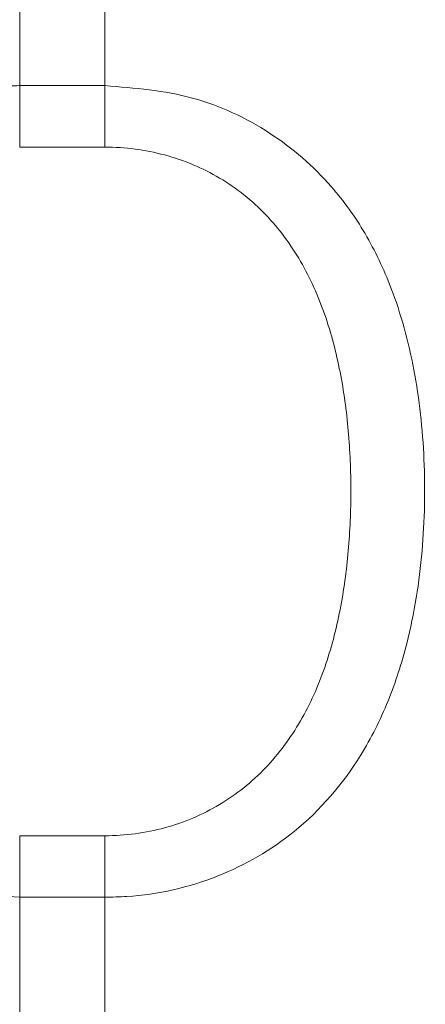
# Model space of a CAD drawing. Header units: millimetres. Extents: x 165 to 832, y 42 to 879.
# Tile 4 of 24: x 190 to 204, y 101 to 136. Entities that reach past the tile are written whole.
import ezdxf

# ---------------------------------------------------------------- set-up
doc = ezdxf.new("R2010")
doc.units = ezdxf.units.MM

msp = doc.modelspace()

# ---------------------------------------------------------------- linework, layer by layer
at = {"color": 7, "linetype": 'Continuous', "lineweight": 15}
for p, q in [((189.633, 139.58), (189.633, 133.81)), ((192.633, 133.81), (192.633, 139.58)), ((189.633, 133.81), (189.633, 131.644)), ((189.633, 133.81), (192.633, 133.81)), ((192.633, 133.81), (192.633, 131.644)), ((192.633, 131.644), (189.633, 131.644)), ((189.633, 107.37), (189.633, 105.202)), ((189.633, 107.37), (192.633, 107.37)), ((192.633, 107.37), (192.633, 105.202)), ((189.633, 105.202), (189.633, 99.473)), ((192.633, 105.202), (189.633, 105.202)), ((192.633, 99.473), (192.633, 105.202))]:
    msp.add_line(p, q, dxfattribs=at)
for points, knots in [([(189.633, 105.202), (188.586, 105.289), (186.516, 105.46), (183.756, 106.782), (181.769, 108.524), (180.413, 110.447), (179.395, 112.609), (178.67, 115.298), (178.33, 118.451), (178.396, 121.726), (178.85, 124.591), (179.622, 126.985), (180.788, 129.313), (182.716, 131.545), (185.612, 133.223), (188.016, 133.775), (189.376, 133.805), (189.633, 133.81)], [0, 0, 0, 0, 0.07471, 0.147656, 0.219564, 0.270922, 0.323815, 0.397478, 0.474063, 0.551015, 0.630949, 0.683293, 0.736876, 0.826072, 0.902519, 0.981571, 1, 1, 1, 1]), ([(192.633, 133.81), (193.681, 133.724), (195.751, 133.555), (198.511, 132.245), (200.498, 130.518), (201.854, 128.609), (202.872, 126.459), (203.597, 123.782), (203.937, 120.634), (203.871, 117.358), (203.417, 114.486), (202.645, 112.08), (201.479, 109.738), (199.551, 107.488), (196.655, 105.795), (194.251, 105.237), (192.891, 105.207), (192.633, 105.202)], [0, 0, 0, 0, 0.07471, 0.147656, 0.219564, 0.270922, 0.323814, 0.397478, 0.474063, 0.551015, 0.630949, 0.683293, 0.736876, 0.826072, 0.902519, 0.981571, 1, 1, 1, 1]), ([(192.633, 107.37), (192.992, 107.37), (193.351, 107.394), (194.053, 107.488), (194.399, 107.558), (195.076, 107.742), (195.409, 107.857), (196.06, 108.134), (196.371, 108.292), (196.967, 108.648), (197.251, 108.845), (197.794, 109.28), (198.051, 109.516), (198.764, 110.262), (199.17, 110.814), (199.866, 112.017), (200.146, 112.651), (200.487, 113.633), (200.588, 113.966), (200.767, 114.643), (200.845, 114.987), (201.048, 116.022), (201.141, 116.717), (201.264, 118.114), (201.294, 118.817), (201.294, 120.23), (201.264, 120.942), (201.141, 122.343), (201.047, 123.035), (200.78, 124.4), (200.606, 125.073), (200.147, 126.392), (199.867, 127.021), (199.353, 127.909), (199.165, 128.196), (198.754, 128.749), (198.53, 129.015), (198.053, 129.511), (197.799, 129.743), (197.258, 130.174), (196.968, 130.374), (196.37, 130.73), (196.059, 130.886), (195.414, 131.158), (195.077, 131.274), (194.051, 131.551), (193.351, 131.644), (192.633, 131.644)], [0, 0, 0, 0, 0.03125, 0.03125, 0.0625, 0.0625, 0.09375, 0.09375, 0.125, 0.125, 0.15625, 0.15625, 0.1875, 0.1875, 0.25, 0.25, 0.3125, 0.3125, 0.34375, 0.34375, 0.375, 0.375, 0.4375, 0.4375, 0.5, 0.5, 0.5625, 0.5625, 0.625, 0.625, 0.6875, 0.6875, 0.75, 0.75, 0.78125, 0.78125, 0.8125, 0.8125, 0.84375, 0.84375, 0.875, 0.875, 0.90625, 0.90625, 0.9375, 0.9375, 1, 1, 1, 1])]:
    msp.add_open_spline(points, degree=3, knots=knots, dxfattribs=at)

doc.saveas('drawing.dxf')
